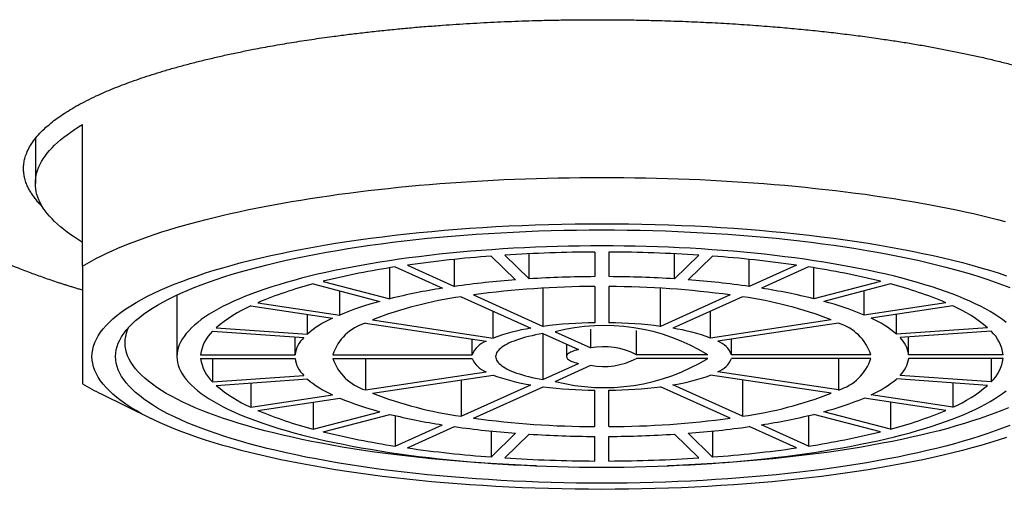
# Model space of a CAD drawing. Header units: millimetres. Extents: x 8 to 974, y 12 to 718.
# Tile 15 of 37: x 442 to 463, y 619 to 629. Entities that reach past the tile are written whole.
import ezdxf

# ---------------------------------------------------------------- set-up
doc = ezdxf.new("R2010")
doc.units = ezdxf.units.MM

msp = doc.modelspace()

# ---------------------------------------------------------------- linework, layer by layer
at = {"color": 7, "linetype": 'Continuous', "lineweight": 30}
for p, q in [((443.074, 623.801), (443.074, 626.801)), ((442.074, 626.5), (442.074, 625.552)), ((451.73, 624.011), (452.247, 623.508)), ((452.019, 624.031), (452.537, 623.528)), ((452.537, 623.528), (452.537, 624.061)), ((453.924, 624.097), (453.924, 623.576)), ((454.224, 624.097), (454.224, 623.576)), ((455.611, 623.528), (455.611, 624.061)), ((456.129, 624.031), (455.611, 623.528)), ((456.419, 624.011), (455.901, 623.508)), ((449.955, 623.82), (450.955, 623.368)), ((450.955, 623.368), (450.955, 623.943)), ((457.193, 623.368), (457.193, 623.943)), ((458.194, 623.82), (457.193, 623.368)), ((449.585, 623.107), (449.585, 623.763)), ((449.695, 623.781), (450.695, 623.329)), ((458.453, 623.781), (457.453, 623.329)), ((458.563, 623.107), (458.563, 623.763)), ((447.959, 623.421), (449.373, 623.052)), ((448.171, 623.476), (449.585, 623.107)), ((459.978, 623.476), (458.563, 623.107)), ((460.19, 623.421), (458.775, 623.052)), ((445.074, 623.188), (445.074, 621.883)), ((448.521, 622.763), (448.521, 623.274)), ((451.355, 623.188), (452.831, 622.522)), ((452.831, 622.522), (452.831, 623.332)), ((453.924, 623.367), (453.924, 622.598)), ((454.224, 623.367), (454.224, 622.598)), ((455.317, 622.522), (455.317, 623.332)), ((456.793, 623.188), (455.317, 622.522)), ((459.627, 622.763), (459.627, 623.274)), ((446.639, 622.956), (448.371, 622.695)), ((446.789, 623.024), (448.521, 622.763)), ((451.095, 623.149), (452.571, 622.483)), ((457.053, 623.149), (455.577, 622.483)), ((461.359, 623.024), (459.627, 622.763)), ((461.509, 622.956), (459.777, 622.695)), ((447.836, 622.359), (447.836, 622.776)), ((451.771, 622.274), (451.771, 622.844)), ((456.377, 622.274), (456.377, 622.844)), ((460.312, 622.359), (460.312, 622.776)), ((449.064, 622.591), (451.621, 622.207)), ((449.214, 622.659), (451.771, 622.274)), ((458.934, 622.659), (456.377, 622.274)), ((459.084, 622.591), (456.527, 622.207)), ((445.826, 622.418), (447.758, 622.283)), ((445.904, 622.494), (447.836, 622.359)), ((452.822, 622.37), (453.577, 622.029)), ((452.822, 622.37), (452.822, 621.396)), ((453.082, 622.409), (453.837, 622.068)), ((453.837, 622.068), (453.837, 622.466)), ((454.809, 621.922), (454.809, 622.437)), ((462.244, 622.494), (460.312, 622.359)), ((462.322, 622.418), (460.39, 622.283)), ((447.576, 621.922), (447.576, 622.296)), ((451.328, 621.922), (451.328, 622.251)), ((453.324, 622.143), (453.324, 621.883)), ((456.82, 621.922), (456.82, 622.251)), ((460.572, 621.922), (460.572, 622.296)), ((445.575, 621.922), (447.576, 621.922)), ((448.376, 621.922), (451.328, 621.922)), ((456.319, 621.922), (454.809, 621.922)), ((459.772, 621.922), (456.82, 621.922)), ((462.573, 621.922), (460.572, 621.922)), ((445.575, 621.844), (447.576, 621.844)), ((445.826, 621.844), (445.826, 621.348)), ((448.376, 621.844), (451.328, 621.844)), ((449.064, 621.844), (449.064, 621.174)), ((452.822, 621.396), (453.577, 621.737)), ((456.319, 621.844), (454.809, 621.844)), ((459.772, 621.844), (456.82, 621.844)), ((459.084, 621.844), (459.084, 621.174)), ((462.573, 621.844), (460.572, 621.844)), ((462.322, 621.844), (462.322, 621.348)), ((449.064, 621.174), (451.621, 621.559)), ((453.082, 621.357), (453.837, 621.698)), ((459.084, 621.174), (456.527, 621.559)), ((445.826, 621.348), (447.758, 621.482)), ((445.904, 621.272), (447.836, 621.407)), ((446.639, 621.323), (446.639, 620.81)), ((449.214, 621.107), (451.771, 621.491)), ((451.095, 621.39), (451.095, 620.617)), ((458.934, 621.107), (456.377, 621.491)), ((457.053, 621.39), (457.053, 620.617)), ((462.244, 621.272), (460.312, 621.407)), ((462.322, 621.348), (460.39, 621.482)), ((461.509, 621.323), (461.509, 620.81)), ((443.465, 621.091), (444.526, 620.568)), ((451.095, 620.617), (452.571, 621.283)), ((451.355, 620.578), (452.831, 621.244)), ((453.924, 620.398), (453.924, 621.168)), ((454.224, 620.398), (454.224, 621.168)), ((456.793, 620.578), (455.317, 621.244)), ((457.053, 620.617), (455.577, 621.283)), ((446.639, 620.81), (448.371, 621.07)), ((446.789, 620.742), (448.521, 621.003)), ((447.959, 620.918), (447.959, 620.345)), ((461.359, 620.742), (459.627, 621.003)), ((461.509, 620.81), (459.777, 621.07)), ((460.19, 620.918), (460.19, 620.345)), ((447.959, 620.345), (449.373, 620.713)), ((460.19, 620.345), (458.775, 620.713)), ((448.171, 620.29), (449.585, 620.658)), ((449.695, 620.632), (449.695, 619.985)), ((458.453, 620.632), (458.453, 619.985)), ((459.978, 620.29), (458.563, 620.658)), ((449.695, 619.985), (450.695, 620.436)), ((449.955, 619.946), (450.955, 620.397)), ((451.73, 620.304), (451.73, 619.754)), ((451.73, 619.754), (452.247, 620.258)), ((456.419, 619.754), (455.901, 620.258)), ((456.419, 620.304), (456.419, 619.754)), ((458.194, 619.946), (457.193, 620.397)), ((458.453, 619.985), (457.453, 620.436)), ((452.019, 619.734), (452.537, 620.238)), ((453.924, 619.669), (453.924, 620.19)), ((454.224, 619.669), (454.224, 620.19)), ((456.129, 619.734), (455.611, 620.238))]:
    msp.add_line(p, q, dxfattribs=at)
at = {"color": 7, "linetype": 'Continuous', "lineweight": 30, "flags": 128}
for points in [[(443.074, 624.302), (442.986, 624.356), (442.903, 624.41), (442.823, 624.465), (442.747, 624.52), (442.675, 624.575), (442.607, 624.631), (442.543, 624.687), (442.483, 624.743), (442.427, 624.8), (442.375, 624.856), (442.327, 624.914), (442.283, 624.971), (442.243, 625.028), (442.208, 625.086), (442.177, 625.144), (442.149, 625.202), (442.126, 625.26), (442.108, 625.318), (442.093, 625.376), (442.083, 625.435), (442.076, 625.493), (442.074, 625.552), (442.076, 625.61), (442.083, 625.668), (442.093, 625.727), (442.108, 625.785), (442.126, 625.843), (442.149, 625.901), (442.177, 625.959), (442.208, 626.017), (442.243, 626.075), (442.283, 626.132), (442.327, 626.19), (442.375, 626.247), (442.427, 626.304), (442.483, 626.36), (442.543, 626.417), (442.607, 626.472), (442.675, 626.528), (442.747, 626.583), (442.823, 626.638), (442.903, 626.693), (442.986, 626.747), (443.074, 626.801)], [(443.074, 623.801), (443.169, 623.856), (443.268, 623.911), (443.371, 623.965), (443.477, 624.019), (443.588, 624.072), (443.703, 624.124), (443.822, 624.176), (443.944, 624.227), (444.07, 624.278), (444.2, 624.328), (444.334, 624.378), (444.471, 624.426), (444.612, 624.474), (444.756, 624.522), (444.904, 624.568), (445.055, 624.614), (445.21, 624.659), (445.368, 624.703), (445.529, 624.747), (445.694, 624.789), (445.861, 624.831), (446.032, 624.872), (446.206, 624.912), (446.382, 624.951), (446.562, 624.989), (446.744, 625.027), (446.929, 625.063), (447.117, 625.099), (447.307, 625.133), (447.5, 625.167), (447.695, 625.199), (447.892, 625.231), (448.092, 625.262), (448.295, 625.291), (448.499, 625.32), (448.705, 625.347), (448.914, 625.374), (449.124, 625.399), (449.336, 625.424), (449.55, 625.447), (449.766, 625.469), (449.983, 625.491), (450.202, 625.511), (450.422, 625.53), (450.644, 625.547), (450.867, 625.564), (451.091, 625.58), (451.316, 625.594), (451.542, 625.607), (451.769, 625.62), (451.997, 625.631), (452.226, 625.64), (452.456, 625.649), (452.686, 625.657), (452.916, 625.663), (453.147, 625.668), (453.379, 625.673), (453.61, 625.675), (453.842, 625.677), (454.074, 625.678), (454.306, 625.677), (454.538, 625.675), (454.77, 625.673), (455.001, 625.668), (455.232, 625.663), (455.463, 625.657), (455.693, 625.649), (455.922, 625.64), (456.151, 625.631), (456.379, 625.62), (456.606, 625.607), (456.832, 625.594), (457.058, 625.58), (457.282, 625.564), (457.505, 625.547), (457.726, 625.53), (457.946, 625.511), (458.165, 625.491), (458.382, 625.469), (458.598, 625.447), (458.812, 625.424), (459.024, 625.399), (459.235, 625.374), (459.443, 625.347), (459.649, 625.32), (459.854, 625.291), (460.056, 625.262), (460.256, 625.231), (460.453, 625.199), (460.649, 625.167), (460.841, 625.133), (461.032, 625.099), (461.219, 625.063), (461.404, 625.027), (461.587, 624.989), (461.766, 624.951), (461.943, 624.912), (462.116, 624.872), (462.287, 624.831), (462.454, 624.789), (462.619, 624.747)], [(454.074, 619.069), (453.791, 619.07), (453.509, 619.073), (453.227, 619.078), (452.945, 619.085), (452.664, 619.093), (452.385, 619.104), (452.106, 619.116), (451.829, 619.131), (451.553, 619.147), (451.279, 619.165), (451.007, 619.185), (450.737, 619.207), (450.469, 619.231), (450.204, 619.256), (449.941, 619.284), (449.681, 619.313), (449.425, 619.343), (449.171, 619.376), (448.921, 619.41), (448.674, 619.446), (448.431, 619.484), (448.192, 619.523), (447.957, 619.564), (447.726, 619.607), (447.5, 619.651), (447.277, 619.696), (447.06, 619.743), (446.848, 619.792), (446.64, 619.842), (446.437, 619.893), (446.24, 619.946), (446.048, 620), (445.862, 620.056), (445.681, 620.112), (445.506, 620.17), (445.337, 620.229), (445.174, 620.289), (445.016, 620.351), (444.866, 620.413), (444.721, 620.476), (444.583, 620.54), (444.451, 620.606), (444.326, 620.672), (444.208, 620.739), (444.096, 620.806), (443.991, 620.875), (443.894, 620.944), (443.803, 621.013), (443.719, 621.084), (443.642, 621.155), (443.573, 621.226), (443.51, 621.298), (443.455, 621.37), (443.407, 621.443), (443.367, 621.516), (443.333, 621.589), (443.307, 621.662), (443.289, 621.736), (443.278, 621.809), (443.274, 621.883), (443.278, 621.956), (443.289, 622.03), (443.307, 622.104), (443.333, 622.177), (443.367, 622.25), (443.407, 622.323), (443.455, 622.396), (443.51, 622.468), (443.573, 622.54), (443.642, 622.611), (443.719, 622.682), (443.803, 622.752), (443.894, 622.822), (443.991, 622.891), (444.096, 622.959), (444.208, 623.027), (444.326, 623.094), (444.451, 623.16), (444.583, 623.225), (444.721, 623.29), (444.866, 623.353), (445.016, 623.415), (445.174, 623.476), (445.337, 623.537), (445.506, 623.596), (445.681, 623.653), (445.862, 623.71), (446.048, 623.765), (446.24, 623.819), (446.437, 623.872), (446.64, 623.924), (446.848, 623.974), (447.06, 624.022), (447.277, 624.069), (447.5, 624.115), (447.726, 624.159), (447.957, 624.201), (448.192, 624.242), (448.431, 624.282), (448.674, 624.319), (448.921, 624.355), (449.171, 624.39), (449.425, 624.422), (449.681, 624.453), (449.941, 624.482), (450.204, 624.509), (450.469, 624.535), (450.737, 624.559), (451.007, 624.58), (451.279, 624.6), (451.553, 624.619), (451.829, 624.635), (452.106, 624.649), (452.385, 624.662), (452.664, 624.672), (452.945, 624.681), (453.227, 624.688), (453.509, 624.692), (453.791, 624.695), (454.074, 624.696), (454.357, 624.695), (454.639, 624.692), (454.921, 624.688), (455.203, 624.681), (455.484, 624.672), (455.764, 624.662), (456.042, 624.649), (456.32, 624.635), (456.595, 624.619), (456.869, 624.6), (457.141, 624.58), (457.412, 624.559), (457.679, 624.535), (457.945, 624.509), (458.207, 624.482), (458.467, 624.453), (458.724, 624.422), (458.977, 624.39), (459.227, 624.355), (459.474, 624.319), (459.717, 624.282), (459.956, 624.242), (460.191, 624.201), (460.422, 624.159), (460.649, 624.115), (460.871, 624.069), (461.088, 624.022), (461.301, 623.974), (461.508, 623.924), (461.711, 623.872), (461.908, 623.819), (462.1, 623.765), (462.287, 623.71), (462.467, 623.653), (462.642, 623.596)], [(454.074, 619.2), (453.805, 619.201), (453.535, 619.203), (453.266, 619.208), (452.997, 619.214), (452.73, 619.223), (452.463, 619.233), (452.197, 619.245), (451.933, 619.258), (451.67, 619.274), (451.408, 619.291), (451.149, 619.31), (450.891, 619.331), (450.636, 619.354), (450.383, 619.378), (450.132, 619.404), (449.885, 619.432), (449.64, 619.461), (449.398, 619.492), (449.159, 619.525), (448.924, 619.559), (448.692, 619.595), (448.464, 619.633), (448.24, 619.672), (448.02, 619.712), (447.804, 619.754), (447.592, 619.798), (447.385, 619.843), (447.182, 619.889), (446.984, 619.937), (446.791, 619.986), (446.603, 620.036), (446.42, 620.087), (446.242, 620.14), (446.07, 620.194), (445.903, 620.249), (445.741, 620.306), (445.586, 620.363), (445.436, 620.421), (445.292, 620.481), (445.154, 620.541), (445.022, 620.603), (444.897, 620.665), (444.778, 620.728), (444.665, 620.791), (444.558, 620.856), (444.458, 620.921), (444.365, 620.987), (444.278, 621.054), (444.198, 621.121), (444.125, 621.188), (444.059, 621.256), (443.999, 621.325), (443.947, 621.394), (443.901, 621.463), (443.862, 621.533), (443.831, 621.602), (443.806, 621.672), (443.788, 621.742), (443.778, 621.813), (443.774, 621.883), (443.778, 621.953), (443.788, 622.023), (443.806, 622.093), (443.831, 622.163), (443.862, 622.233), (443.901, 622.303), (443.947, 622.372), (443.999, 622.441), (444.059, 622.509), (444.125, 622.577), (444.198, 622.645), (444.278, 622.712), (444.365, 622.779), (444.458, 622.844), (444.558, 622.91), (444.665, 622.974), (444.778, 623.038), (444.897, 623.101), (445.022, 623.163), (445.154, 623.224), (445.292, 623.285), (445.436, 623.344), (445.586, 623.403), (445.741, 623.46), (445.903, 623.516), (446.07, 623.571), (446.242, 623.625), (446.42, 623.678), (446.603, 623.73), (446.791, 623.78), (446.984, 623.829), (447.182, 623.877), (447.385, 623.923), (447.592, 623.968), (447.804, 624.012), (448.02, 624.054), (448.24, 624.094), (448.464, 624.133), (448.692, 624.171), (448.924, 624.207), (449.159, 624.241), (449.398, 624.274), (449.64, 624.305), (449.885, 624.334), (450.132, 624.362), (450.383, 624.388), (450.636, 624.412), (450.891, 624.435), (451.149, 624.456), (451.408, 624.475), (451.67, 624.492), (451.933, 624.507), (452.197, 624.521), (452.463, 624.533), (452.73, 624.543), (452.997, 624.551), (453.266, 624.558), (453.535, 624.562), (453.805, 624.565), (454.074, 624.566), (454.344, 624.565), (454.613, 624.562), (454.882, 624.558), (455.151, 624.551), (455.419, 624.543), (455.685, 624.533), (455.951, 624.521), (456.216, 624.507), (456.479, 624.492), (456.74, 624.475), (456.999, 624.456), (457.257, 624.435), (457.512, 624.412), (457.765, 624.388), (458.016, 624.362), (458.264, 624.334), (458.508, 624.305), (458.75, 624.274), (458.989, 624.241), (459.224, 624.207), (459.456, 624.171), (459.684, 624.133), (459.908, 624.094), (460.128, 624.054), (460.344, 624.012), (460.556, 623.968), (460.763, 623.923), (460.966, 623.877), (461.164, 623.829), (461.357, 623.78), (461.545, 623.73), (461.729, 623.678), (461.906, 623.625), (462.079, 623.571), (462.246, 623.516), (462.407, 623.46), (462.563, 623.403), (462.712, 623.344)], [(462.634, 622.607), (462.558, 622.665), (462.476, 622.723), (462.389, 622.78), (462.296, 622.836), (462.197, 622.892), (462.093, 622.947), (461.983, 623.002), (461.868, 623.055), (461.748, 623.108), (461.622, 623.16), (461.491, 623.211), (461.355, 623.261), (461.214, 623.31), (461.068, 623.358), (460.918, 623.405), (460.762, 623.452), (460.603, 623.497), (460.438, 623.541), (460.269, 623.584), (460.096, 623.625), (459.919, 623.666), (459.738, 623.705), (459.553, 623.743), (459.364, 623.78), (459.172, 623.815), (458.976, 623.849), (458.777, 623.882), (458.574, 623.913), (458.369, 623.943), (458.16, 623.972), (457.949, 623.999), (457.735, 624.025), (457.518, 624.049), (457.299, 624.072), (457.078, 624.093), (456.855, 624.113), (456.63, 624.131), (456.404, 624.147), (456.175, 624.163), (455.945, 624.176), (455.714, 624.188), (455.482, 624.199), (455.249, 624.207), (455.015, 624.215), (454.78, 624.22), (454.545, 624.224), (454.31, 624.227), (454.074, 624.227), (453.839, 624.227), (453.603, 624.224), (453.368, 624.22), (453.133, 624.215), (452.899, 624.207), (452.666, 624.199), (452.434, 624.188), (452.203, 624.176), (451.973, 624.163), (451.745, 624.147), (451.518, 624.131), (451.293, 624.113), (451.07, 624.093), (450.849, 624.072), (450.63, 624.049), (450.414, 624.025), (450.2, 623.999), (449.988, 623.972), (449.78, 623.943), (449.574, 623.913), (449.372, 623.882), (449.172, 623.849), (448.976, 623.815), (448.784, 623.78), (448.595, 623.743), (448.41, 623.705), (448.229, 623.666), (448.052, 623.625), (447.879, 623.584), (447.71, 623.541), (447.546, 623.497), (447.386, 623.452), (447.23, 623.405), (447.08, 623.358), (446.934, 623.31), (446.793, 623.261), (446.657, 623.211), (446.526, 623.16), (446.4, 623.108), (446.28, 623.055), (446.165, 623.002), (446.055, 622.947), (445.951, 622.892), (445.852, 622.836), (445.759, 622.78), (445.672, 622.723), (445.59, 622.665), (445.515, 622.607), (445.445, 622.549), (445.381, 622.49), (445.323, 622.43), (445.271, 622.37), (445.225, 622.31), (445.185, 622.25), (445.151, 622.189), (445.123, 622.128), (445.102, 622.067), (445.086, 622.006), (445.077, 621.944), (445.074, 621.883), (445.077, 621.821), (445.086, 621.76), (445.102, 621.699), (445.123, 621.638), (445.151, 621.577), (445.185, 621.516), (445.225, 621.456), (445.271, 621.395), (445.323, 621.336), (445.381, 621.276), (445.445, 621.217), (445.515, 621.158), (445.59, 621.1), (445.672, 621.043), (445.759, 620.986), (445.852, 620.929), (445.951, 620.873), (446.055, 620.818), (446.165, 620.764), (446.28, 620.711), (446.4, 620.658), (446.526, 620.606), (446.657, 620.555), (446.793, 620.505), (446.934, 620.456), (447.08, 620.407), (447.23, 620.36), (447.386, 620.314), (447.546, 620.269), (447.71, 620.225), (447.879, 620.182), (448.052, 620.141), (448.229, 620.1), (448.41, 620.061), (448.595, 620.023), (448.784, 619.986), (448.976, 619.951), (449.172, 619.917), (449.372, 619.884), (449.574, 619.852), (449.78, 619.822), (449.988, 619.794), (450.2, 619.767), (450.414, 619.741), (450.63, 619.717), (450.849, 619.694), (451.07, 619.673), (451.293, 619.653), (451.518, 619.635), (451.745, 619.618), (451.973, 619.603), (452.203, 619.59), (452.434, 619.578), (452.666, 619.567), (452.899, 619.558), (453.133, 619.551), (453.368, 619.546), (453.603, 619.542), (453.839, 619.539), (454.074, 619.538)], [(452.686, 619.566), (452.494, 619.574), (452.234, 619.585), (451.974, 619.599), (451.716, 619.614), (451.46, 619.631), (451.206, 619.65), (450.953, 619.67), (450.703, 619.692), (450.455, 619.716), (450.209, 619.742), (449.966, 619.769), (449.726, 619.798), (449.489, 619.828), (449.255, 619.86), (449.024, 619.894), (448.797, 619.929), (448.573, 619.966), (448.353, 620.004), (448.138, 620.044), (447.926, 620.085), (447.718, 620.128), (447.515, 620.172), (447.316, 620.217), (447.122, 620.264), (446.932, 620.312), (446.748, 620.361), (446.568, 620.412), (446.394, 620.464), (446.225, 620.517), (446.061, 620.571), (445.903, 620.626), (445.75, 620.682), (445.604, 620.739), (445.462, 620.798), (445.327, 620.857), (445.198, 620.917), (445.075, 620.978), (444.958, 621.04), (444.847, 621.102), (444.743, 621.166), (444.645, 621.23), (444.553, 621.294), (444.468, 621.359), (444.39, 621.425), (444.318, 621.492), (444.253, 621.558), (444.195, 621.625), (444.143, 621.693), (444.098, 621.761), (444.061, 621.829), (444.029, 621.897), (444.005, 621.966), (443.988, 622.035), (443.978, 622.104), (443.974, 622.172), (443.978, 622.241), (443.988, 622.31), (444.005, 622.379), (444.029, 622.448), (444.055, 622.506)], [(452.822, 622.37), (452.743, 622.355), (452.667, 622.34), (452.594, 622.324), (452.523, 622.307), (452.455, 622.29), (452.39, 622.271), (452.328, 622.252), (452.269, 622.233), (452.213, 622.212), (452.161, 622.191), (452.112, 622.17), (452.067, 622.148), (452.025, 622.125), (451.988, 622.102), (451.954, 622.079), (451.924, 622.055), (451.897, 622.031), (451.875, 622.007), (451.857, 621.982), (451.843, 621.958), (451.832, 621.933), (451.826, 621.908), (451.824, 621.883), (451.826, 621.858), (451.832, 621.833), (451.843, 621.808), (451.857, 621.783), (451.875, 621.759), (451.897, 621.735), (451.924, 621.711), (451.954, 621.687), (451.988, 621.663), (452.025, 621.64), (452.067, 621.618), (452.112, 621.596), (452.161, 621.574), (452.213, 621.553), (452.269, 621.533), (452.328, 621.513), (452.39, 621.494), (452.455, 621.476), (452.523, 621.458), (452.594, 621.441), (452.667, 621.425), (452.743, 621.41), (452.822, 621.396)], [(453.577, 622.029), (453.537, 622.019), (453.5, 622.009), (453.466, 621.997), (453.435, 621.985), (453.408, 621.973), (453.385, 621.96), (453.365, 621.946), (453.349, 621.933), (453.337, 621.919), (453.329, 621.904), (453.325, 621.89), (453.325, 621.876), (453.329, 621.861), (453.337, 621.847), (453.349, 621.833), (453.365, 621.819), (453.385, 621.806), (453.408, 621.793), (453.435, 621.78), (453.466, 621.768), (453.5, 621.757), (453.537, 621.747), (453.577, 621.737)], [(454.074, 619.538), (454.31, 619.539), (454.545, 619.542), (454.78, 619.546), (455.015, 619.551), (455.249, 619.558), (455.482, 619.567), (455.714, 619.578), (455.945, 619.59), (456.175, 619.603), (456.404, 619.618), (456.63, 619.635), (456.855, 619.653), (457.078, 619.673), (457.299, 619.694), (457.518, 619.717), (457.735, 619.741), (457.949, 619.767), (458.16, 619.794), (458.369, 619.822), (458.574, 619.852), (458.777, 619.884), (458.976, 619.917), (459.172, 619.951), (459.364, 619.986), (459.553, 620.023), (459.738, 620.061), (459.919, 620.1), (460.096, 620.141), (460.269, 620.182), (460.438, 620.225), (460.603, 620.269), (460.762, 620.314), (460.918, 620.36), (461.068, 620.407), (461.214, 620.456), (461.355, 620.505), (461.491, 620.555), (461.622, 620.606), (461.748, 620.658), (461.868, 620.711), (461.983, 620.764), (462.093, 620.818), (462.197, 620.873), (462.296, 620.929), (462.389, 620.986), (462.476, 621.043), (462.558, 621.1), (462.634, 621.158)], [(462.686, 620.798), (462.545, 620.739), (462.398, 620.682), (462.245, 620.626), (462.087, 620.571), (461.923, 620.517), (461.754, 620.464), (461.58, 620.412), (461.4, 620.361), (461.216, 620.312), (461.027, 620.264), (460.832, 620.217), (460.634, 620.172), (460.43, 620.128), (460.223, 620.085), (460.011, 620.044), (459.795, 620.004), (459.575, 619.966), (459.351, 619.929), (459.124, 619.894), (458.893, 619.86), (458.659, 619.828), (458.422, 619.798), (458.182, 619.769), (457.939, 619.742), (457.694, 619.716), (457.446, 619.692), (457.195, 619.67), (456.943, 619.65), (456.688, 619.631), (456.432, 619.614), (456.174, 619.599), (455.915, 619.585), (455.654, 619.574), (455.462, 619.566)], [(462.712, 620.421), (462.563, 620.363), (462.407, 620.306), (462.246, 620.249), (462.079, 620.194), (461.906, 620.14), (461.729, 620.087), (461.545, 620.036), (461.357, 619.986), (461.164, 619.937), (460.966, 619.889), (460.763, 619.843), (460.556, 619.798), (460.344, 619.754), (460.128, 619.712), (459.908, 619.672), (459.684, 619.633), (459.456, 619.595), (459.224, 619.559), (458.989, 619.525), (458.75, 619.492), (458.508, 619.461), (458.264, 619.432), (458.016, 619.404), (457.765, 619.378), (457.512, 619.354), (457.257, 619.331), (456.999, 619.31), (456.74, 619.291), (456.479, 619.274), (456.216, 619.258), (455.951, 619.245), (455.685, 619.233), (455.419, 619.223), (455.151, 619.214), (454.882, 619.208), (454.613, 619.203), (454.344, 619.201), (454.074, 619.2)], [(462.642, 620.17), (462.467, 620.112), (462.287, 620.056), (462.1, 620), (461.908, 619.946), (461.711, 619.893), (461.508, 619.842), (461.301, 619.792), (461.088, 619.743), (460.871, 619.696), (460.649, 619.651), (460.422, 619.607), (460.191, 619.564), (459.956, 619.523), (459.717, 619.484), (459.474, 619.446), (459.227, 619.41), (458.977, 619.376), (458.724, 619.343), (458.467, 619.313), (458.207, 619.284), (457.945, 619.256), (457.679, 619.231), (457.412, 619.207), (457.141, 619.185), (456.869, 619.165), (456.595, 619.147), (456.32, 619.131), (456.042, 619.116), (455.764, 619.104), (455.484, 619.093), (455.203, 619.085), (454.921, 619.078), (454.639, 619.073), (454.357, 619.07), (454.074, 619.069)]]:
    msp.add_lwpolyline(points, dxfattribs=at)
at = {"color": 7, "linetype": 'Continuous', "lineweight": 30}
for centre, radius, start, end in [((453.638, 598.004), 26.077, 94.1971, 98.1202), ((454.059, 592.361), 31.736, 90.2436, 93.6849), ((454.089, 592.361), 31.736, 86.3151, 89.7564), ((454.51, 598.004), 26.077, 81.8798, 85.8029), ((452.301, 606.778), 17.202, 98.7145, 103.8934), ((455.847, 606.778), 17.202, 76.1066, 81.2855), ((450.139, 615.077), 8.624, 104.6458, 112.8585), ((453.741, 603.612), 19.952, 94.2918, 98.0255), ((454.063, 599.294), 24.282, 90.3267, 93.6018), ((454.086, 599.294), 24.282, 86.3982, 89.6733), ((454.408, 603.612), 19.952, 81.9745, 85.7082), ((458.009, 615.077), 8.624, 67.1415, 75.3542), ((452.717, 610.325), 13.161, 98.8395, 103.7684), ((453.996, 603.841), 19.527, 90.2118, 97.774), ((454.149, 603.795), 19.572, 82.2348, 89.7794), ((455.431, 610.325), 13.161, 76.2316, 81.1605), ((447.854, 620.209), 3.003, 113.8524, 130.4803), ((451.063, 616.675), 6.597, 104.8437, 112.6606), ((452.239, 614.904), 8.324, 97.897, 111.3056), ((455.892, 614.838), 8.392, 68.7492, 82.0482), ((457.085, 616.675), 6.597, 67.3394, 75.1563), ((460.295, 620.209), 3.003, 49.5197, 66.1476), ((449.314, 620.602), 2.296, 114.2495, 130.0832), ((449.362, 621.596), 1.039, 106.6607, 161.7251), ((454.035, 613.138), 9.461, 90.6733, 97.3125), ((454.126, 618.348), 4.193, 58.4667, 104.4267), ((454.113, 613.138), 9.461, 82.6875, 89.3267), ((458.774, 621.584), 1.054, 18.7021, 72.9121), ((458.834, 620.602), 2.296, 49.9168, 65.7505), ((446.384, 621.825), 0.814, 133.2189, 173.1593), ((453.187, 618.478), 4.052, 98.7445, 110.4581), ((454.961, 618.478), 4.052, 69.5419, 81.2555), ((461.765, 621.825), 0.814, 6.8407, 46.7811), ((448.19, 621.839), 0.619, 134.1161, 172.2621), ((451.796, 621.734), 0.504, 110.2941, 158.0916), ((456.352, 621.734), 0.504, 21.9084, 69.7059), ((459.959, 621.839), 0.619, 7.7379, 45.8839), ((454.103, 620.534), 1.557, 63.04, 99.8534), ((446.384, 621.941), 0.814, 186.8407, 226.7811), ((448.19, 621.927), 0.619, 187.7379, 225.8839), ((449.374, 622.182), 1.054, 198.7021, 252.9121), ((451.796, 622.032), 0.504, 201.9084, 249.7059), ((454.126, 625.418), 4.193, 255.5733, 301.5333), ((454.113, 623.162), 1.491, 259.2963, 297.8103), ((456.352, 622.032), 0.504, 290.2941, 338.0916), ((458.786, 622.169), 1.039, 286.6607, 341.7251), ((459.959, 621.927), 0.619, 314.1161, 352.2621), ((461.765, 621.941), 0.814, 313.2189, 353.1593), ((445.901, 626.059), 5.533, 239.2808, 243.8866), ((449.314, 623.163), 2.296, 229.9168, 245.7505), ((453.187, 625.287), 4.052, 249.5419, 261.2555), ((454.961, 625.287), 4.052, 278.7445, 290.4581), ((458.834, 623.163), 2.296, 294.2495, 310.0832), ((447.854, 623.556), 3.003, 229.5197, 246.1476), ((452.256, 628.928), 8.392, 248.7492, 262.0482), ((454.035, 630.628), 9.461, 262.6875, 269.3267), ((454.113, 630.628), 9.461, 270.6733, 277.3125), ((455.909, 628.862), 8.324, 277.897, 291.3056), ((460.295, 623.556), 3.003, 293.8524, 310.4803), ((451.063, 627.091), 6.597, 247.3394, 255.1563), ((457.085, 627.091), 6.597, 284.8437, 292.6606), ((450.139, 628.689), 8.624, 247.1415, 255.3542), ((458.009, 628.689), 8.624, 284.6458, 292.8585), ((452.717, 633.441), 13.161, 256.2316, 261.1605), ((453.999, 639.97), 19.572, 262.2348, 269.7794), ((454.152, 639.925), 19.527, 270.2118, 277.774), ((455.431, 633.441), 13.161, 278.8395, 283.7684), ((452.301, 636.988), 17.202, 256.1066, 261.2855), ((453.741, 640.154), 19.952, 261.9745, 265.7082), ((454.408, 640.154), 19.952, 274.2918, 278.0255), ((455.847, 636.988), 17.202, 278.7145, 283.8934), ((454.063, 644.472), 24.282, 266.3982, 269.6733), ((454.086, 644.472), 24.282, 270.3267, 273.6018), ((453.638, 645.762), 26.077, 261.8798, 265.8029), ((454.51, 645.762), 26.077, 274.1971, 278.1202), ((454.059, 651.405), 31.736, 266.3151, 269.7564), ((454.089, 651.405), 31.736, 270.2436, 273.6849)]:
    msp.add_arc(centre, radius, start, end, dxfattribs=at)
for points, knots in [([(442.228, 625.054), (442.225, 625.057), (442.196, 625.085), (442.146, 625.138), (442.081, 625.214), (442.024, 625.29), (441.974, 625.367), (441.931, 625.443), (441.89, 625.53), (441.856, 625.627), (441.832, 625.734), (441.822, 625.841), (441.826, 625.948), (441.844, 626.055), (441.878, 626.17), (441.932, 626.292), (442.011, 626.422), (442.109, 626.55), (442.229, 626.677), (442.361, 626.796), (442.501, 626.907), (442.646, 627.01), (442.805, 627.11), (442.977, 627.21), (443.162, 627.308), (443.35, 627.399), (443.537, 627.483), (443.722, 627.561), (443.915, 627.638), (444.117, 627.712), (444.327, 627.786), (444.545, 627.858), (444.777, 627.93), (445.024, 628.001), (445.284, 628.073), (445.553, 628.142), (445.83, 628.209), (446.115, 628.274), (446.404, 628.335), (446.73, 628.4), (447.095, 628.468), (447.505, 628.538), (447.927, 628.604), (448.32, 628.659), (448.68, 628.706), (449.004, 628.745), (449.332, 628.782), (449.665, 628.816), (450.001, 628.848), (450.347, 628.877), (450.676, 628.902), (450.989, 628.924), (451.279, 628.942), (451.57, 628.958), (451.863, 628.973), (452.157, 628.985), (452.453, 628.996), (452.788, 629.006), (453.161, 629.014), (453.573, 629.019), (453.985, 629.021), (454.397, 629.019), (454.81, 629.014), (455.252, 629.004), (455.724, 628.989), (456.224, 628.968), (456.719, 628.941), (457.211, 628.91), (457.67, 628.874), (458.098, 628.837), (458.493, 628.799), (458.883, 628.757), (459.267, 628.712), (459.646, 628.663), (459.998, 628.613), (460.325, 628.564), (460.627, 628.516), (460.922, 628.465), (461.212, 628.412), (461.497, 628.357), (461.775, 628.3), (462.054, 628.239), (462.332, 628.175), (462.609, 628.107), (462.878, 628.036), (463.138, 627.964), (463.389, 627.889), (463.628, 627.814), (463.882, 627.729), (464.146, 627.634), (464.418, 627.527), (464.675, 627.417), (464.832, 627.342), (464.91, 627.304)], [0, 0, 0, 0, 0.001017, 0.009378, 0.017734, 0.026091, 0.034454, 0.042828, 0.051217, 0.062793, 0.074344, 0.085883, 0.097424, 0.10898, 0.120564, 0.134748, 0.148898, 0.163038, 0.177193, 0.191386, 0.203209, 0.215006, 0.22679, 0.238576, 0.250378, 0.26221, 0.272134, 0.282038, 0.291931, 0.301822, 0.311717, 0.321626, 0.331558, 0.342224, 0.35287, 0.363506, 0.374142, 0.384789, 0.395457, 0.405675, 0.419485, 0.433281, 0.447087, 0.460924, 0.470984, 0.481027, 0.491061, 0.501096, 0.511141, 0.521203, 0.531724, 0.540094, 0.548454, 0.55681, 0.565167, 0.57353, 0.581904, 0.590293, 0.601869, 0.61342, 0.624959, 0.6365, 0.648056, 0.65964, 0.673824, 0.687974, 0.702114, 0.716269, 0.730462, 0.742285, 0.754082, 0.765867, 0.777653, 0.789455, 0.801286, 0.81121, 0.821114, 0.831008, 0.840898, 0.850793, 0.860703, 0.870634, 0.8813, 0.891946, 0.902582, 0.913219, 0.923865, 0.934533, 0.944752, 0.958564, 0.972361, 0.986166, 1, 1, 1, 1]), ([(439.058, 626.153), (439.058, 626.14), (439.06, 626.115), (439.063, 626.08), (439.066, 626.049), (439.07, 626.022), (439.073, 626), (439.076, 625.982), (439.078, 625.966), (439.081, 625.949), (439.085, 625.928), (439.09, 625.905), (439.095, 625.881), (439.1, 625.86), (439.105, 625.842), (439.109, 625.826), (439.113, 625.813), (439.117, 625.798), (439.122, 625.78), (439.129, 625.757), (439.138, 625.729), (439.149, 625.699), (439.16, 625.667), (439.171, 625.639), (439.182, 625.613), (439.193, 625.588), (439.203, 625.565), (439.216, 625.537), (439.231, 625.507), (439.248, 625.474), (439.265, 625.443), (439.281, 625.414), (439.297, 625.388), (439.312, 625.364), (439.328, 625.339), (439.346, 625.311), (439.369, 625.277), (439.398, 625.238), (439.43, 625.195), (439.464, 625.152), (439.498, 625.112), (439.532, 625.073), (439.564, 625.039), (439.595, 625.006), (439.629, 624.971), (439.668, 624.934), (439.711, 624.893), (439.759, 624.85), (439.81, 624.807), (439.857, 624.769), (439.897, 624.736), (439.93, 624.711), (439.962, 624.686), (439.995, 624.661), (440.029, 624.637), (440.065, 624.611), (440.103, 624.584), (440.146, 624.555), (440.192, 624.524), (440.24, 624.492), (440.286, 624.463), (440.331, 624.435), (440.373, 624.409), (440.414, 624.384), (440.452, 624.361), (440.489, 624.34), (440.525, 624.319), (440.559, 624.3), (440.592, 624.282), (440.621, 624.265), (440.649, 624.25), (440.677, 624.235), (440.709, 624.218), (440.744, 624.199), (440.781, 624.18), (440.818, 624.161), (440.855, 624.142), (440.909, 624.115), (440.979, 624.08), (441.066, 624.039), (441.149, 624), (441.223, 623.966), (441.286, 623.938), (441.337, 623.916), (441.383, 623.896), (441.42, 623.88), (441.448, 623.868), (441.469, 623.859), (441.487, 623.852), (441.503, 623.845), (441.52, 623.838), (441.54, 623.829), (441.565, 623.819), (441.594, 623.807), (441.629, 623.793), (441.667, 623.777), (441.738, 623.749), (441.841, 623.709), (441.976, 623.658), (442.112, 623.607), (442.253, 623.557), (442.402, 623.506), (442.529, 623.463), (442.631, 623.43), (442.706, 623.406), (442.783, 623.382), (442.863, 623.357), (442.942, 623.333), (443.013, 623.312), (443.057, 623.299), (443.074, 623.294)], [0, 0, 0, 0, 0.010913, 0.02064, 0.029177, 0.036524, 0.042678, 0.047638, 0.051403, 0.056063, 0.061614, 0.068062, 0.075395, 0.081103, 0.086078, 0.09032, 0.093832, 0.097348, 0.102811, 0.10925, 0.116664, 0.126189, 0.135084, 0.143151, 0.15039, 0.156874, 0.163432, 0.170297, 0.180144, 0.189649, 0.198618, 0.207383, 0.214402, 0.221429, 0.228637, 0.236804, 0.24602, 0.259325, 0.27263, 0.285261, 0.298418, 0.310333, 0.321076, 0.331004, 0.342, 0.353892, 0.367728, 0.381739, 0.396564, 0.411843, 0.420835, 0.429617, 0.438214, 0.446853, 0.455588, 0.46442, 0.473834, 0.484229, 0.496031, 0.507508, 0.518355, 0.528574, 0.538164, 0.547128, 0.555603, 0.563681, 0.571364, 0.578651, 0.585543, 0.592252, 0.597073, 0.602787, 0.609394, 0.616841, 0.624378, 0.631767, 0.639008, 0.646101, 0.663487, 0.679914, 0.695382, 0.709876, 0.720216, 0.729453, 0.737586, 0.744617, 0.748692, 0.752278, 0.755374, 0.757981, 0.760666, 0.764245, 0.768445, 0.773446, 0.779248, 0.785848, 0.793011, 0.814957, 0.836751, 0.858392, 0.880021, 0.902543, 0.926135, 0.936855, 0.947781, 0.958913, 0.970251, 0.981793, 0.992761, 1, 1, 1, 1]), ([(443.074, 623.801), (443.074, 623.752), (443.074, 623.626), (443.074, 623.429), (443.074, 623.214), (443.074, 623.008), (443.074, 622.812), (443.074, 622.627), (443.074, 622.454), (443.074, 622.292), (443.074, 622.141), (443.074, 622.001), (443.074, 621.872), (443.074, 621.757), (443.074, 621.653), (443.074, 621.561), (443.074, 621.482), (443.074, 621.417), (443.074, 621.365), (443.074, 621.326), (443.074, 621.31), (443.074, 621.302)], [0, 0, 0, 0, 0.032291, 0.083661, 0.135042, 0.186421, 0.237788, 0.289178, 0.340584, 0.391988, 0.443376, 0.496639, 0.549921, 0.603204, 0.656467, 0.713554, 0.770652, 0.827741, 0.885157, 0.942582, 1, 1, 1, 1])]:
    msp.add_open_spline(points, degree=3, knots=knots, dxfattribs=at)

doc.saveas('drawing.dxf')
